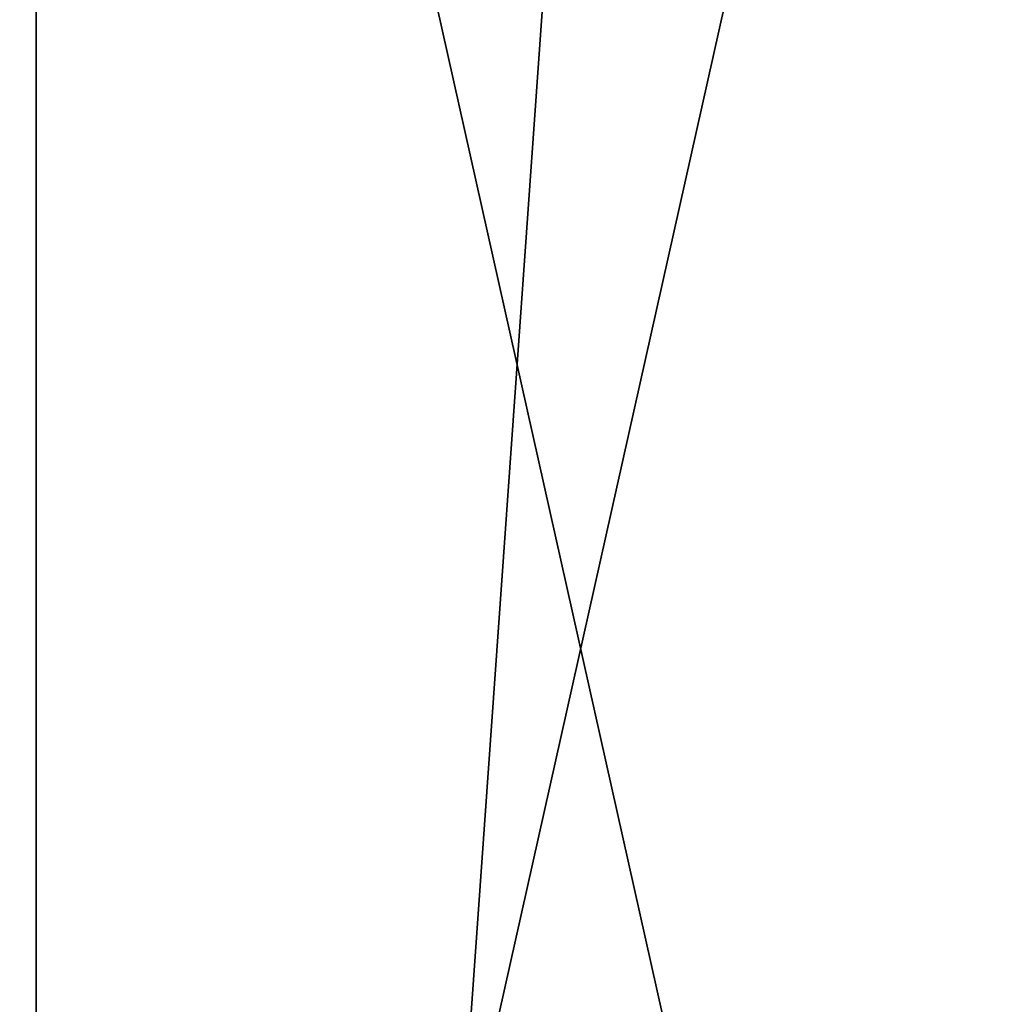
# Model space of a CAD drawing. Header units: millimetres. Extents: x -50 to 50, y -22 to 96.
# Tile 198 of 256: x -17.54 to -14.93, y 43.36 to 45.99. Entities that reach past the tile are written whole.
import ezdxf

# ---------------------------------------------------------------- set-up
doc = ezdxf.new("R2010")
doc.units = ezdxf.units.MM
doc.header["$LTSCALE"] = 65.185185
for name, color, linetype in [('1629', 7, 'CONTINUOUS'), ('1631', 7, 'CONTINUOUS'), ('1633', 7, 'CONTINUOUS'), ('1634', 7, 'CONTINUOUS'), ('1635', 7, 'CONTINUOUS')]:
    doc.layers.add(name, color=color, linetype=linetype)

msp = doc.modelspace()

# ---------------------------------------------------------------- linework, layer by layer
at = {"layer": '1629', "color": 7, "linetype": 'CONTINUOUS', "true_color": 0xe0f2ff}
for points in [[(-18.8, 56.6144, 23.5), (-18.8, 32, 23.5), (-13.2936, 32, 36.7936), (-18.8, 56.6144, 23.5)], [(-13.2936, 56.6144, 36.7936), (-18.8, 56.6144, 23.5), (-13.2936, 32, 36.7936), (-13.2936, 56.6144, 36.7936)]]:
    msp.add_3dface(points, dxfattribs=at)
at = {"layer": '1631', "color": 7, "linetype": 'CONTINUOUS', "true_color": 0xe0f2ff}
for points in [[(-18.8, 32, -17.5), (-18.8, 56.6144, -17.5), (-13.2936, 56.6144, -30.7936), (-18.8, 32, -17.5)], [(-18.8, 32, -17.5), (-13.2936, 56.6144, -30.7936), (-13.2936, 32, -30.7936), (-18.8, 32, -17.5)]]:
    msp.add_3dface(points, dxfattribs=at)
at = {"layer": '1633', "color": 7, "linetype": 'CONTINUOUS', "true_color": 0xe0f2ff}
for points in [[(-17.5, 87.5, 23.5), (-13.199, 87.5, 34.9907), (-17.5, 27, 23.5), (-17.5, 87.5, 23.5)], [(-17.5, 27, 23.5), (-13.199, 87.5, 34.9907), (-12.3744, 27, 35.8744), (-17.5, 27, 23.5)]]:
    msp.add_3dface(points, dxfattribs=at)
at = {"layer": '1634', "color": 7, "linetype": 'CONTINUOUS', "true_color": 0xe0f2ff}
for points in [[(-17.5, 87.5, 23.5), (-17.5, 27, 23.5), (-17.5, 87.5, -17.5), (-17.5, 87.5, 23.5)], [(-17.5, 87.5, -17.5), (-17.5, 27, 23.5), (-17.5, 27, -17.5), (-17.5, 87.5, -17.5)]]:
    msp.add_3dface(points, dxfattribs=at)
at = {"layer": '1635', "color": 7, "linetype": 'CONTINUOUS', "true_color": 0xe0f2ff}
for points in [[(-17.5, 87.5, -17.5), (-17.5, 27, -17.5), (-12.3744, 27, -29.8744), (-17.5, 87.5, -17.5)], [(-17.5, 87.5, -17.5), (-12.3744, 27, -29.8744), (-12.3744, 87.5, -29.8744), (-17.5, 87.5, -17.5)]]:
    msp.add_3dface(points, dxfattribs=at)

doc.saveas('drawing.dxf')
